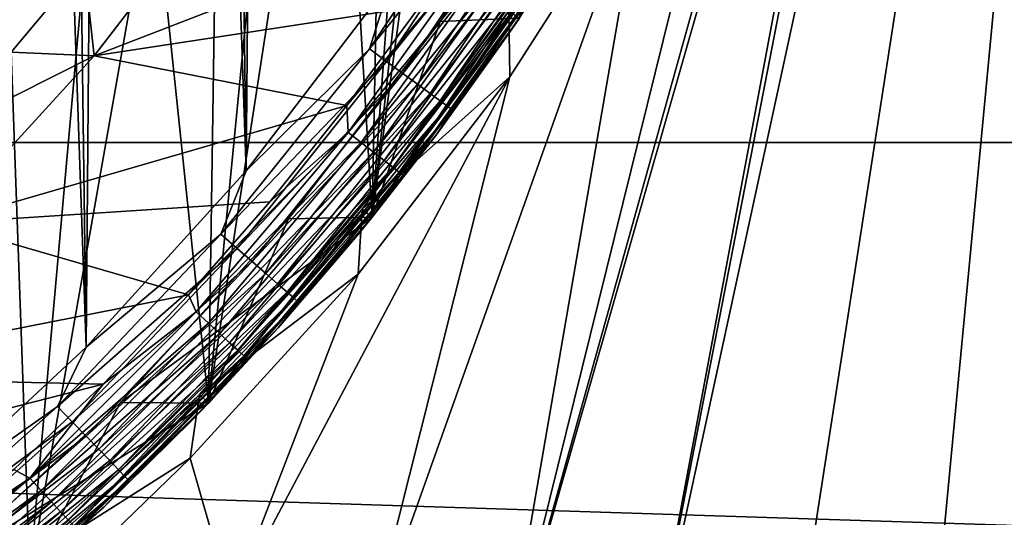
# Model space of a CAD drawing. Header units: metres. Extents: x -258 to 72, y -72 to 102.
# Tile 181 of 256: x 15 to 23, y -17 to -13. Entities that reach past the tile are written whole.
import ezdxf

# ---------------------------------------------------------------- set-up
doc = ezdxf.new("R2010")
doc.units = ezdxf.units.M
doc.layers.add('solid_FREESTAND_ASM_SW0005', color=7, linetype='CONTINUOUS')

msp = doc.modelspace()

# ---------------------------------------------------------------- linework, layer by layer
at = {"layer": 'solid_FREESTAND_ASM_SW0005'}
for points in [[(14.261779, -16.751169, 111.550003), (15.638846, -15.473413, 111.550003), (14.523807, 16.524498, 111.550003)], [(15.638846, -15.473413, 111.550003), (15.221734, 15.883916, 111.550003), (14.523807, 16.524498, 111.550003)], [(15.638846, -15.473413, 111.550003), (15.891458, 15.213861, 111.550003), (15.221734, 15.883916, 111.550003)], [(15.638846, -15.473413, 111.550003), (16.901878, -14.082844, 111.550003), (15.891458, 15.213861, 111.550003)], [(16.901878, -14.082844, 111.550003), (16.531721, 14.515584, 111.550003), (15.891458, 15.213861, 111.550003)], [(16.901878, -14.082844, 111.550003), (17.141308, 13.790416, 111.550003), (16.531721, 14.515584, 111.550003)], [(16.901878, -14.082844, 111.550003), (18.041681, -12.589588, 111.550003), (17.141308, 13.790416, 111.550003)], [(21.108347, -18.691456, -872.064209), (24.009604, 0, -872.009583), (20.002558, -18.486013, -872.050903)], [(22.489811, -5.696325, -872), (20.002558, -18.486013, -872.050903), (24.009604, 0, -872.009583)], [(22.224392, -18.830805, -872.077576), (24.009604, 0, -872.009583), (21.108347, -18.691456, -872.064209)], [(23.346746, -18.903566, -872.091064), (24.009604, 0, -872.009583), (22.224392, -18.830805, -872.077576)], [(22.489811, -5.696325, -872), (22.216087, -6.684854, -872), (20.002558, -18.486013, -872.050903)], [(17.894814, -14.44907, 97.550003), (18.709778, -7.022099, 97.550003), (19.006029, -6.175474, 97.550003)], [(17.894814, -14.44907, 97.550003), (19.006029, -6.175474, 97.550003), (19.055712, -12.879436, 97.550003)], [(22.216087, -6.684854, -872), (18.910934, -18.215202, -872.037781), (20.002558, -18.486013, -872.050903)], [(22.216087, -6.684854, -872), (21.721533, -8.149364, -872), (18.910934, -18.215202, -872.037781)], [(17.894814, -14.44907, 97.550003), (18.375896, -7.854432, 97.550003), (18.709778, -7.022099, 97.550003)], [(17.894814, -14.44907, 97.550003), (18.00503, -8.670903, 97.550003), (18.375896, -7.854432, 97.550003)], [(21.721533, -8.149364, -872), (20.955923, -9.954353, -872), (18.910934, -18.215202, -872.037781)], [(17.894814, -14.44907, 97.550003), (17.597883, -9.46996, 97.550003), (18.00503, -8.670903, 97.550003)], [(71.163025, -13.859081, -887), (-71.163025, -13.859069, -887), (-71.904762, -9.271173, -887)], [(71.904762, -9.271183, -887), (71.163025, -13.859081, -887), (-71.904762, -9.271173, -887)], [(16.604965, -15.914619, 97.550003), (17.155321, -10.249908, 97.550003), (17.597883, -9.46996, 97.550003)], [(16.604965, -15.914619, 97.550003), (17.597883, -9.46996, 97.550003), (17.894814, -14.44907, 97.550003)], [(20.955923, -9.954353, -872), (20.039368, -11.690327, -872), (18.910934, -18.215202, -872.037781)], [(16.604965, -15.914619, 97.550003), (16.678261, -11.009144, 97.550003), (17.155321, -10.249908, 97.550003)], [(16.604965, -15.914619, 97.550003), (16.16753, -11.746346, 97.550003), (16.678261, -11.009144, 97.550003)], [(19.485567, -11.249996, 56.700001), (19.485584, -11.249976, 57.5), (18.430937, -12.905446, 57.5)], [(19.055843, -12.879242, 57.5), (18.430937, -12.905446, 57.5), (19.485584, -11.249976, 57.5)], [(18.430964, -12.905409, 56.700001), (19.485567, -11.249996, 56.700001), (18.430937, -12.905446, 57.5)], [(19.055878, -12.879189, 56.700001), (19.485567, -11.249996, 56.700001), (18.430964, -12.905409, 56.700001)], [(18.91604, -11.568611, 111.534889), (18.041681, -12.589588, 111.550003), (17.872908, -13.122854, 111.534889)], [(18.91604, -11.568611, 111.534889), (17.872908, -13.122854, 111.534889), (19.059837, -11.656554, 111.489799)], [(20.039368, -11.690327, -872), (17.837336, -17.87998, -872.024902), (18.910934, -18.215202, -872.037781)], [(20.039368, -11.690327, -872), (18.979475, -13.342394, -872), (17.837336, -17.87998, -872.024902)], [(17.872908, -13.122854, 111.534889), (18.008776, -13.222612, 111.489792), (19.059837, -11.656554, 111.489799)], [(19.059837, -11.656554, 111.489799), (18.008776, -13.222612, 111.489792), (19.194759, -11.739069, 111.416092)], [(20.039368, -11.690327, -872), (18.973005, -12.823224, -872), (18.979475, -13.342394, -872)], [(15.195495, -17.265484, 97.550003), (15.624162, -12.459984, 97.550003), (16.16753, -11.746346, 97.550003)], [(15.195495, -17.265484, 97.550003), (16.16753, -11.746346, 97.550003), (16.604965, -15.914619, 97.550003)], [(15.624162, -12.459984, 97.550003), (15.703575, -13.177547, 96.5), (16.79237, -11.75867, 96.5)], [(16.79237, -11.75867, 96.5), (15.703575, -13.177547, 96.5), (15.70387, -13.177196, 96)], [(16.792742, -11.75814, 96), (15.70387, -13.177196, 96), (18.811934, -11.97502, 96)], [(16.79237, -11.75867, 96.5), (15.70387, -13.177196, 96), (16.792742, -11.75814, 96)], [(18.008776, -13.222612, 111.489792), (18.136255, -13.316213, 111.416084), (19.194759, -11.739069, 111.416092)], [(19.194759, -11.739069, 111.416092), (18.136255, -13.316213, 111.416084), (19.316698, -11.813644, 111.316025)], [(18.136255, -13.316213, 111.416084), (18.251469, -13.400805, 111.31601), (19.316698, -11.813644, 111.316025)], [(19.316698, -11.813644, 111.316025), (18.251469, -13.400805, 111.31601), (19.421942, -11.878009, 111.192627)], [(18.251469, -13.400805, 111.31601), (18.350906, -13.473816, 111.192612), (19.421942, -11.878009, 111.192627)], [(19.421942, -11.878009, 111.192627), (18.350906, -13.473816, 111.192612), (19.507284, -11.930202, 111.049667)], [(18.350906, -13.473816, 111.192612), (18.431541, -13.53302, 111.049652), (19.507284, -11.930202, 111.049667)], [(19.507284, -11.930202, 111.049667), (18.431541, -13.53302, 111.049652), (19.570129, -11.968637, 110.891495)], [(15.70387, -13.177196, 96), (18.271454, -12.78452, 96), (18.811934, -11.97502, 96)], [(18.431541, -13.53302, 111.049652), (18.490917, -13.576616, 110.891479), (19.570129, -11.968637, 110.891495)], [(19.570129, -11.968637, 110.891495), (18.490917, -13.576616, 110.891479), (19.608562, -11.992142, 110.722923)], [(18.490917, -13.576616, 110.891479), (18.527229, -13.603277, 110.722908), (19.608562, -11.992142, 110.722923)], [(19.608562, -11.992142, 110.722923), (18.527229, -13.603277, 110.722908), (19.517776, -12.167842, 110.550003)], [(18.527229, -13.603277, 110.722908), (18.978214, -12.993359, 110.550003), (19.517776, -12.167842, 110.550003)], [(19.055712, -12.879436, 97.550003), (19.517776, -12.167842, 110.550003), (18.978214, -12.993359, 110.550003)], [(17.696215, -13.569595, 96), (17.704962, -13.780326, 95.98671), (18.782461, -12.271194, 95.98671)], [(18.271454, -12.78452, 96), (17.696215, -13.569595, 96), (18.782461, -12.271194, 95.98671)], [(18.89254, -12.343112, 95.946976), (18.782461, -12.271194, 95.98671), (17.704962, -13.780326, 95.98671)], [(18.89254, -12.343112, 95.946976), (17.704962, -13.780326, 95.98671), (17.808725, -13.861088, 95.946976)], [(18.89254, -12.343112, 95.946976), (17.808725, -13.861088, 95.946976), (18.994003, -12.409402, 95.882332)], [(17.808725, -13.861088, 95.946976), (17.904369, -13.93553, 95.882332), (18.994003, -12.409402, 95.882332)], [(18.994003, -12.409402, 95.882332), (17.904369, -13.93553, 95.882332), (19.082945, -12.46751, 95.795265)], [(15.624162, -12.459984, 97.550003), (15.049339, -13.148499, 97.550003), (15.703575, -13.177547, 96.5)], [(15.195495, -17.265484, 97.550003), (15.049339, -13.148499, 97.550003), (15.624162, -12.459984, 97.550003)], [(17.904369, -13.93553, 95.882332), (17.988209, -14.000784, 95.795265), (19.082945, -12.46751, 95.795265)], [(19.082945, -12.46751, 95.795265), (17.988209, -14.000784, 95.795265), (19.155939, -12.5152, 95.689125)], [(17.988209, -14.000784, 95.795265), (18.057014, -14.054339, 95.689125), (19.155939, -12.5152, 95.689125)], [(19.155939, -12.5152, 95.689125), (18.057014, -14.054339, 95.689125), (19.210176, -12.550635, 95.568008)], [(18.057014, -14.054339, 95.689125), (18.108141, -14.094132, 95.568008), (19.210176, -12.550635, 95.568008)], [(19.210176, -12.550635, 95.568008), (18.108141, -14.094132, 95.568008), (19.243568, -12.572451, 95.436562)], [(18.108141, -14.094132, 95.568008), (18.139618, -14.118631, 95.436562), (19.243568, -12.572451, 95.436562)], [(19.243568, -12.572451, 95.436562), (18.139618, -14.118631, 95.436562), (19.055712, -12.879435, 95.300003)], [(17.872908, -13.122854, 111.534889), (18.041681, -12.589588, 111.550003), (16.901878, -14.082844, 111.550003)], [(15.70387, -13.177196, 96), (17.696215, -13.569595, 96), (18.271454, -12.78452, 96)], [(17.81698, -14.386286, -799), (18.972843, -12.823464, -799), (17.894783, -14.449107, -798.900024)], [(17.817028, -14.386225, -872), (18.972843, -12.823464, -799), (17.81698, -14.386286, -799)], [(17.817028, -14.386225, -872), (18.973005, -12.823224, -872), (18.972843, -12.823464, -799)], [(18.979475, -13.342394, -872), (18.973005, -12.823224, -872), (17.817028, -14.386225, -872)], [(19.055843, -12.879242, 57.5), (17.894634, -14.449292, 57.5), (18.430937, -12.905446, 57.5)], [(17.894812, -14.449073, 95.300003), (17.894634, -14.449292, 57.5), (19.055843, -12.879242, 57.5)], [(17.894642, -14.449281, 56.700001), (19.055878, -12.879189, 56.700001), (18.430964, -12.905409, 56.700001)], [(19.055693, -12.879462, -798.900024), (19.055878, -12.879189, 56.700001), (17.894642, -14.449281, 56.700001)], [(17.894783, -14.449107, -798.900024), (19.055693, -12.879462, -798.900024), (17.894642, -14.449281, 56.700001)], [(18.972843, -12.823464, -799), (19.055693, -12.879462, -798.900024), (17.894783, -14.449107, -798.900024)], [(19.055712, -12.879435, 95.300003), (17.894812, -14.449073, 95.300003), (19.055843, -12.879242, 57.5)], [(18.139618, -14.118631, 95.436562), (17.894812, -14.449073, 95.300003), (19.055712, -12.879435, 95.300003)], [(17.894814, -14.44907, 97.550003), (19.055712, -12.879436, 97.550003), (18.403759, -13.794987, 110.550003)], [(19.055712, -12.879436, 97.550003), (18.978214, -12.993359, 110.550003), (18.403759, -13.794987, 110.550003)], [(17.235857, -14.462893, 56.700001), (18.430964, -12.905409, 56.700001), (17.236017, -14.462699, 57.5)], [(17.894642, -14.449281, 56.700001), (18.430964, -12.905409, 56.700001), (17.235857, -14.462893, 56.700001)], [(18.430964, -12.905409, 56.700001), (18.430937, -12.905446, 57.5), (17.236017, -14.462699, 57.5)], [(17.894634, -14.449292, 57.5), (17.236017, -14.462699, 57.5), (18.430937, -12.905446, 57.5)], [(18.527229, -13.603277, 110.722908), (18.403759, -13.794987, 110.550003), (18.978214, -12.993359, 110.550003)], [(13.676558, -18.491938, 97.550003), (15.049339, -13.148499, 97.550003), (15.195495, -17.265484, 97.550003)], [(15.049339, -13.148499, 97.550003), (14.4443, -13.810425, 97.550003), (15.703575, -13.177547, 96.5)], [(14.4443, -13.810425, 97.550003), (14.495358, -14.496021, 96.5), (15.703575, -13.177547, 96.5)], [(15.703575, -13.177547, 96.5), (14.495358, -14.496021, 96.5), (14.495672, -14.495706, 96)], [(15.70387, -13.177196, 96), (14.495672, -14.495706, 96), (17.696215, -13.569595, 96)], [(15.703575, -13.177547, 96.5), (14.495672, -14.495706, 96), (15.70387, -13.177196, 96)], [(17.872908, -13.122854, 111.534889), (16.901878, -14.082844, 111.550003), (16.7024, -14.583579, 111.534889)], [(17.872908, -13.122854, 111.534889), (16.7024, -14.583579, 111.534889), (18.008776, -13.222612, 111.489792)], [(16.7024, -14.583579, 111.534889), (16.829369, -14.694441, 111.489784), (18.008776, -13.222612, 111.489792)], [(18.008776, -13.222612, 111.489792), (16.829369, -14.694441, 111.489784), (18.136255, -13.316213, 111.416084)], [(18.979475, -13.342394, -872), (16.785561, -17.481533, -872.012268), (17.837336, -17.87998, -872.024902)], [(18.979475, -13.342394, -872), (17.783796, -14.898878, -872), (16.785561, -17.481533, -872.012268)], [(16.829369, -14.694441, 111.489784), (16.9485, -14.798459, 111.416077), (18.136255, -13.316213, 111.416084)], [(18.136255, -13.316213, 111.416084), (16.9485, -14.798459, 111.416077), (18.251469, -13.400805, 111.31601)], [(18.979475, -13.342394, -872), (17.817028, -14.386225, -872), (17.783796, -14.898878, -872)], [(16.9485, -14.798459, 111.416077), (17.056166, -14.892467, 111.315994), (18.251469, -13.400805, 111.31601)], [(18.251469, -13.400805, 111.31601), (17.056166, -14.892467, 111.315994), (18.350906, -13.473816, 111.192612)], [(17.056166, -14.892467, 111.315994), (17.14909, -14.973602, 111.192596), (18.350906, -13.473816, 111.192612)], [(18.350906, -13.473816, 111.192612), (17.14909, -14.973602, 111.192596), (18.431541, -13.53302, 111.049652)], [(14.495672, -14.495706, 96), (17.087288, -14.328802, 96), (17.696215, -13.569595, 96)], [(17.696215, -13.569595, 96), (17.087288, -14.328802, 96), (17.704962, -13.780326, 95.98671)], [(17.14909, -14.973602, 111.192596), (17.224442, -15.039394, 111.049637), (18.431541, -13.53302, 111.049652)], [(18.431541, -13.53302, 111.049652), (17.224442, -15.039394, 111.049637), (18.490917, -13.576616, 110.891479)], [(17.224442, -15.039394, 111.049637), (17.279926, -15.087842, 110.891457), (18.490917, -13.576616, 110.891479)], [(18.490917, -13.576616, 110.891479), (17.279926, -15.087842, 110.891457), (18.527229, -13.603277, 110.722908)], [(17.279926, -15.087842, 110.891457), (17.313858, -15.117469, 110.722893), (18.527229, -13.603277, 110.722908)], [(18.527229, -13.603277, 110.722908), (17.313858, -15.117469, 110.722893), (18.403759, -13.794987, 110.550003)], [(16.445799, -15.060732, 96), (16.506521, -15.195323, 95.98671), (17.704962, -13.780326, 95.98671)], [(17.087288, -14.328802, 96), (16.445799, -15.060732, 96), (17.704962, -13.780326, 95.98671)], [(17.808725, -13.861088, 95.946976), (17.704962, -13.780326, 95.98671), (16.506521, -15.195323, 95.98671)], [(17.313858, -15.117469, 110.722893), (17.795465, -14.571252, 110.550003), (18.403759, -13.794987, 110.550003)], [(17.894814, -14.44907, 97.550003), (18.403759, -13.794987, 110.550003), (17.795465, -14.571252, 110.550003)], [(70.128845, -18.390072, -887), (-70.128853, -18.390057, -887), (-71.163025, -13.859069, -887)], [(71.163025, -13.859081, -887), (70.128845, -18.390072, -887), (-71.163025, -13.859069, -887)], [(17.808725, -13.861088, 95.946976), (16.506521, -15.195323, 95.98671), (16.60326, -15.284378, 95.946976)], [(17.808725, -13.861088, 95.946976), (16.60326, -15.284378, 95.946976), (17.904369, -13.93553, 95.882332)], [(16.60326, -15.284378, 95.946976), (16.692429, -15.366464, 95.882332), (17.904369, -13.93553, 95.882332)], [(17.904369, -13.93553, 95.882332), (16.692429, -15.366464, 95.882332), (17.988209, -14.000784, 95.795265)], [(16.692429, -15.366464, 95.882332), (16.770594, -15.438418, 95.795265), (17.988209, -14.000784, 95.795265)], [(17.988209, -14.000784, 95.795265), (16.770594, -15.438418, 95.795265), (18.057014, -14.054339, 95.689125)], [(16.7024, -14.583579, 111.534889), (16.901878, -14.082844, 111.550003), (15.638846, -15.473413, 111.550003)], [(16.770594, -15.438418, 95.795265), (16.834743, -15.497473, 95.689125), (18.057014, -14.054339, 95.689125)], [(18.057014, -14.054339, 95.689125), (16.834743, -15.497473, 95.689125), (18.108141, -14.094132, 95.568008)], [(16.834743, -15.497473, 95.689125), (16.882408, -15.541352, 95.568008), (18.108141, -14.094132, 95.568008)], [(18.108141, -14.094132, 95.568008), (16.882408, -15.541352, 95.568008), (18.139618, -14.118631, 95.436562)], [(16.882408, -15.541352, 95.568008), (16.911755, -15.568366, 95.436562), (18.139618, -14.118631, 95.436562)], [(18.139618, -14.118631, 95.436562), (16.911755, -15.568366, 95.436562), (17.894812, -14.449073, 95.300003)], [(14.495672, -14.495706, 96), (16.445799, -15.060732, 96), (17.087288, -14.328802, 96)], [(16.532759, -15.845438, -872), (17.817028, -14.386225, -872), (16.532761, -15.845436, -799)], [(17.783796, -14.898878, -872), (17.817028, -14.386225, -872), (16.532759, -15.845438, -872)], [(17.817028, -14.386225, -872), (17.81698, -14.386286, -799), (16.532761, -15.845436, -799)], [(16.532761, -15.845436, -799), (17.81698, -14.386286, -799), (16.604956, -15.91463, -798.900024)], [(17.81698, -14.386286, -799), (17.894783, -14.449107, -798.900024), (16.604956, -15.91463, -798.900024)], [(14.495672, -14.495706, 96), (13.177156, -15.703902, 96), (16.445799, -15.060732, 96)], [(17.235857, -14.462893, 56.700001), (17.236017, -14.462699, 57.5), (15.909922, -15.909882, 57.5)], [(16.605101, -15.914478, 57.5), (15.909922, -15.909882, 57.5), (17.236017, -14.462699, 57.5)], [(15.910079, -15.909726, 56.700001), (17.235857, -14.462893, 56.700001), (15.909922, -15.909882, 57.5)], [(17.894642, -14.449281, 56.700001), (17.235857, -14.462893, 56.700001), (15.910079, -15.909726, 56.700001)], [(16.605078, -15.9145, 56.700001), (17.894642, -14.449281, 56.700001), (15.910079, -15.909726, 56.700001)], [(16.604956, -15.91463, -798.900024), (17.894783, -14.449107, -798.900024), (16.605078, -15.9145, 56.700001)], [(16.604965, -15.914619, 97.550003), (17.894814, -14.44907, 97.550003), (17.154455, -15.320726, 110.550003)], [(17.894812, -14.449073, 95.300003), (16.604979, -15.914605, 95.300003), (17.894634, -14.449292, 57.5)], [(16.911755, -15.568366, 95.436562), (16.604979, -15.914605, 95.300003), (17.894812, -14.449073, 95.300003)], [(16.604979, -15.914605, 95.300003), (16.605101, -15.914478, 57.5), (17.894634, -14.449292, 57.5)], [(17.894783, -14.449107, -798.900024), (17.894642, -14.449281, 56.700001), (16.605078, -15.9145, 56.700001)], [(17.894634, -14.449292, 57.5), (16.605101, -15.914478, 57.5), (17.236017, -14.462699, 57.5)], [(17.894814, -14.44907, 97.550003), (17.795465, -14.571252, 110.550003), (17.154455, -15.320726, 110.550003)], [(16.7024, -14.583579, 111.534889), (15.638846, -15.473413, 111.550003), (15.41286, -15.940374, 111.534882)], [(16.7024, -14.583579, 111.534889), (15.41286, -15.940374, 111.534882), (16.829369, -14.694441, 111.489784)], [(17.313858, -15.117469, 110.722893), (17.154455, -15.320726, 110.550003), (17.795465, -14.571252, 110.550003)], [(15.41286, -15.940374, 111.534882), (15.530025, -16.06155, 111.489784), (16.829369, -14.694441, 111.489784)], [(16.829369, -14.694441, 111.489784), (15.530025, -16.06155, 111.489784), (16.9485, -14.798459, 111.416077)], [(15.530025, -16.06155, 111.489784), (15.639956, -16.175243, 111.416069), (16.9485, -14.798459, 111.416077)], [(16.9485, -14.798459, 111.416077), (15.639956, -16.175243, 111.416069), (17.056166, -14.892467, 111.315994)], [(15.639956, -16.175243, 111.416069), (15.739308, -16.277996, 111.315987), (17.056166, -14.892467, 111.315994)], [(17.056166, -14.892467, 111.315994), (15.739308, -16.277996, 111.315987), (17.14909, -14.973602, 111.192596)], [(17.783796, -14.898878, -872), (16.532759, -15.845438, -872), (16.460932, -16.348629, -872)], [(17.783796, -14.898878, -872), (16.460932, -16.348629, -872), (16.785561, -17.481533, -872.012268)], [(15.739308, -16.277996, 111.315987), (15.825056, -16.366678, 111.192581), (17.14909, -14.973602, 111.192596)], [(17.14909, -14.973602, 111.192596), (15.825056, -16.366678, 111.192581), (17.224442, -15.039394, 111.049637)], [(13.177156, -15.703902, 96), (15.772961, -15.763999, 96), (16.445799, -15.060732, 96)], [(16.445799, -15.060732, 96), (15.772961, -15.763999, 96), (16.506521, -15.195323, 95.98671)], [(15.825056, -16.366678, 111.192581), (15.894588, -16.438591, 111.049622), (17.224442, -15.039394, 111.049637)], [(17.224442, -15.039394, 111.049637), (15.894588, -16.438591, 111.049622), (17.279926, -15.087842, 110.891457)], [(15.894588, -16.438591, 111.049622), (15.945788, -16.491543, 110.891441), (17.279926, -15.087842, 110.891457)], [(17.279926, -15.087842, 110.891457), (15.945788, -16.491543, 110.891441), (17.313858, -15.117469, 110.722893)], [(15.945788, -16.491543, 110.891441), (15.977098, -16.523924, 110.72287), (17.313858, -15.117469, 110.722893)], [(17.313858, -15.117469, 110.722893), (15.977098, -16.523924, 110.72287), (17.154455, -15.320726, 110.550003)], [(15.772961, -15.763999, 96), (15.195323, -16.506521, 95.98671), (16.506521, -15.195323, 95.98671)], [(16.60326, -15.284378, 95.946976), (16.506521, -15.195323, 95.98671), (15.195323, -16.506521, 95.98671)], [(16.60326, -15.284378, 95.946976), (15.195323, -16.506521, 95.98671), (15.284378, -16.60326, 95.946976)], [(16.60326, -15.284378, 95.946976), (15.284378, -16.60326, 95.946976), (16.692429, -15.366464, 95.882332)], [(15.284378, -16.60326, 95.946976), (15.366464, -16.692429, 95.882332), (16.692429, -15.366464, 95.882332)], [(16.692429, -15.366464, 95.882332), (15.366464, -16.692429, 95.882332), (16.770594, -15.438418, 95.795265)], [(15.977098, -16.523924, 110.72287), (16.481905, -16.042032, 110.550003), (17.154455, -15.320726, 110.550003)], [(16.604965, -15.914619, 97.550003), (17.154455, -15.320726, 110.550003), (16.481905, -16.042032, 110.550003)], [(15.366464, -16.692429, 95.882332), (15.438418, -16.770594, 95.795265), (16.770594, -15.438418, 95.795265)], [(16.770594, -15.438418, 95.795265), (15.438418, -16.770594, 95.795265), (16.834743, -15.497473, 95.689125)], [(15.41286, -15.940374, 111.534882), (15.638846, -15.473413, 111.550003), (14.261779, -16.751169, 111.550003)], [(15.438418, -16.770594, 95.795265), (15.497473, -16.834743, 95.689125), (16.834743, -15.497473, 95.689125)], [(16.834743, -15.497473, 95.689125), (15.497473, -16.834743, 95.689125), (16.882408, -15.541352, 95.568008)], [(15.497473, -16.834743, 95.689125), (15.541352, -16.882408, 95.568008), (16.882408, -15.541352, 95.568008)], [(16.882408, -15.541352, 95.568008), (15.541352, -16.882408, 95.568008), (16.911755, -15.568366, 95.436562)], [(15.541352, -16.882408, 95.568008), (15.568366, -16.911755, 95.436562), (16.911755, -15.568366, 95.436562)], [(16.911755, -15.568366, 95.436562), (15.568366, -16.911755, 95.436562), (16.604979, -15.914605, 95.300003)], [(13.177156, -15.703902, 96), (11.758474, -16.792507, 96), (15.772961, -15.763999, 96)], [(11.758474, -16.792507, 96), (15.070063, -16.437248, 96), (15.772961, -15.763999, 96)], [(15.772961, -15.763999, 96), (15.070063, -16.437248, 96), (15.195323, -16.506521, 95.98671)], [(14.462445, -17.236229, 56.700001), (15.910079, -15.909726, 56.700001), (14.462741, -17.235983, 57.5)], [(16.605078, -15.9145, 56.700001), (15.910079, -15.909726, 56.700001), (14.462445, -17.236229, 56.700001)], [(15.195499, -17.265482, 56.700001), (16.605078, -15.9145, 56.700001), (14.462445, -17.236229, 56.700001)], [(15.910079, -15.909726, 56.700001), (15.909922, -15.909882, 57.5), (14.462741, -17.235983, 57.5)], [(15.19539, -17.265577, 57.5), (14.462741, -17.235983, 57.5), (15.909922, -15.909882, 57.5)], [(15.129408, -17.190434, -799), (16.532761, -15.845436, -799), (15.195475, -17.265501, -798.900024)], [(16.532759, -15.845438, -872), (16.532761, -15.845436, -799), (15.129408, -17.190434, -799)], [(15.129467, -17.190382, -872), (16.532759, -15.845438, -872), (15.129408, -17.190434, -799)], [(16.460932, -16.348629, -872), (16.532759, -15.845438, -872), (15.129467, -17.190382, -872)], [(16.605101, -15.914478, 57.5), (15.19539, -17.265577, 57.5), (15.909922, -15.909882, 57.5)], [(15.195507, -17.265472, 95.300003), (15.19539, -17.265577, 57.5), (16.605101, -15.914478, 57.5)], [(16.532761, -15.845436, -799), (16.604956, -15.91463, -798.900024), (15.195475, -17.265501, -798.900024)], [(15.195475, -17.265501, -798.900024), (16.604956, -15.91463, -798.900024), (15.195499, -17.265482, 56.700001)], [(15.195495, -17.265484, 97.550003), (16.604965, -15.914619, 97.550003), (15.779052, -16.733845, 110.550003)], [(16.604956, -15.91463, -798.900024), (16.605078, -15.9145, 56.700001), (15.195499, -17.265482, 56.700001)], [(16.604979, -15.914605, 95.300003), (15.195507, -17.265472, 95.300003), (16.605101, -15.914478, 57.5)], [(15.568366, -16.911755, 95.436562), (15.195507, -17.265472, 95.300003), (16.604979, -15.914605, 95.300003)], [(16.604965, -15.914619, 97.550003), (16.481905, -16.042032, 110.550003), (15.779052, -16.733845, 110.550003)], [(15.41286, -15.940374, 111.534882), (14.261779, -16.751169, 111.550003), (14.013475, -17.183571, 111.534882)], [(15.41286, -15.940374, 111.534882), (14.013475, -17.183571, 111.534882), (15.530025, -16.06155, 111.489784)], [(14.013475, -17.183571, 111.534882), (14.120002, -17.314196, 111.489777), (15.530025, -16.06155, 111.489784)], [(15.530025, -16.06155, 111.489784), (14.120002, -17.314196, 111.489777), (15.639956, -16.175243, 111.416069)], [(15.977098, -16.523924, 110.72287), (15.779052, -16.733845, 110.550003), (16.481905, -16.042032, 110.550003)], [(14.120002, -17.314196, 111.489777), (14.219952, -17.436756, 111.416061), (15.639956, -16.175243, 111.416069)], [(15.639956, -16.175243, 111.416069), (14.219952, -17.436756, 111.416061), (15.739308, -16.277996, 111.315987)], [(14.219952, -17.436756, 111.416061), (14.310282, -17.547522, 111.315971), (15.739308, -16.277996, 111.315987)], [(15.739308, -16.277996, 111.315987), (14.310282, -17.547522, 111.315971), (15.825056, -16.366678, 111.192581)], [(14.310282, -17.547522, 111.315971), (14.388242, -17.643118, 111.192566), (15.825056, -16.366678, 111.192581)], [(15.825056, -16.366678, 111.192581), (14.388242, -17.643118, 111.192566), (15.894588, -16.438591, 111.049622)], [(16.460932, -16.348629, -872), (15.129467, -17.190382, -872), (15.75936, -17.025938, -872)], [(16.460932, -16.348629, -872), (15.75936, -17.025938, -872), (16.785561, -17.481533, -872.012268)], [(15.070063, -16.437248, 96), (14.33846, -17.079184, 96), (15.195323, -16.506521, 95.98671)], [(14.388242, -17.643118, 111.192566), (14.45146, -17.720636, 111.049599), (15.894588, -16.438591, 111.049622)], [(15.894588, -16.438591, 111.049622), (14.45146, -17.720636, 111.049599), (15.945788, -16.491543, 110.891441)], [(14.33846, -17.079184, 96), (13.780326, -17.704962, 95.98671), (15.195323, -16.506521, 95.98671)], [(15.284378, -16.60326, 95.946976), (15.195323, -16.506521, 95.98671), (13.780326, -17.704962, 95.98671)], [(14.45146, -17.720636, 111.049599), (14.498009, -17.777716, 110.891426), (15.945788, -16.491543, 110.891441)], [(15.945788, -16.491543, 110.891441), (14.498009, -17.777716, 110.891426), (15.977098, -16.523924, 110.72287)], [(14.498009, -17.777716, 110.891426), (14.526473, -17.812618, 110.722855), (15.977098, -16.523924, 110.72287)], [(15.977098, -16.523924, 110.72287), (14.526473, -17.812618, 110.722855), (15.779052, -16.733845, 110.550003)], [(15.284378, -16.60326, 95.946976), (13.780326, -17.704962, 95.98671), (13.861088, -17.808725, 95.946976)], [(15.284378, -16.60326, 95.946976), (13.861088, -17.808725, 95.946976), (15.366464, -16.692429, 95.882332)], [(13.861088, -17.808725, 95.946976), (13.93553, -17.904369, 95.882332), (15.366464, -16.692429, 95.882332)], [(15.366464, -16.692429, 95.882332), (13.93553, -17.904369, 95.882332), (15.438418, -16.770594, 95.795265)], [(13.93553, -17.904369, 95.882332), (14.000784, -17.988209, 95.795265), (15.438418, -16.770594, 95.795265)], [(15.438418, -16.770594, 95.795265), (14.000784, -17.988209, 95.795265), (15.497473, -16.834743, 95.689125)], [(14.526473, -17.812618, 110.722855), (15.047187, -17.39489, 110.550003), (15.779052, -16.733845, 110.550003)], [(15.195495, -17.265484, 97.550003), (15.779052, -16.733845, 110.550003), (15.047187, -17.39489, 110.550003)]]:
    msp.add_3dface(points, dxfattribs=at)

doc.saveas('drawing.dxf')
